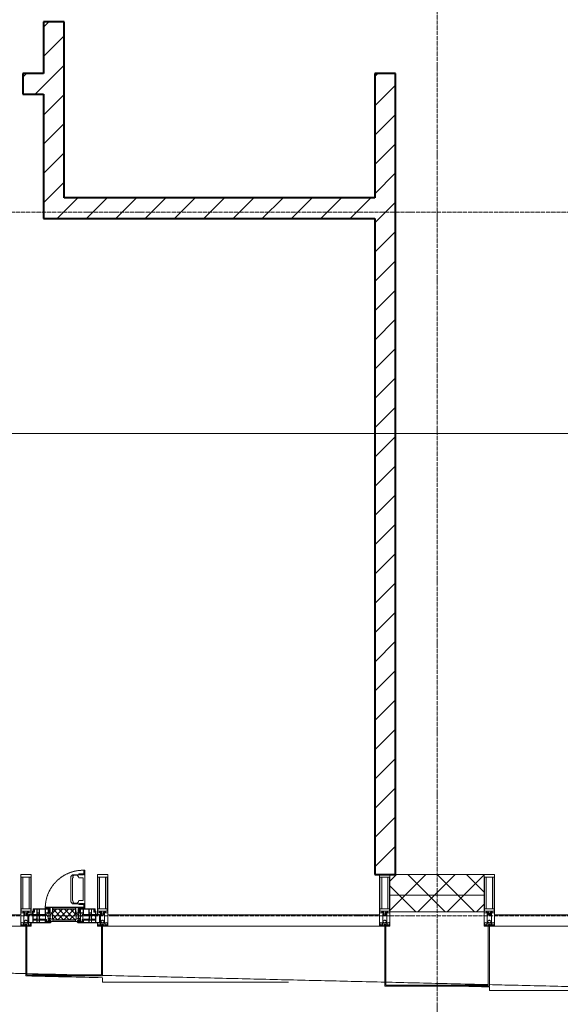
# Model space of a CAD drawing. Header units: millimetres. Extents: x 104173 to 188470, y 7718 to 222239.
# Tile 9 of 50: x 116735 to 119345, y 14973 to 19730. Entities that reach past the tile are written whole.
import ezdxf

# ---------------------------------------------------------------- set-up
doc = ezdxf.new("R2010")
doc.units = ezdxf.units.MM
for name, pattern in [('-D1-02х01', [3, 2, -1]), ('ADSK_Линия сетки', [25, 20, -2.5, 0, -2.5]), ('Линия сетки', [25, 20, -2.5, 0, -2.5])]:
    doc.linetypes.add(name, pattern=pattern)
for name, color, linetype, lineweight in [('Импосты витража', 7, 'Continuous', 18), ('Колонны', 7, 'Continuous', 18), ('Окна', 7, 'Continuous', 18), ('Оси', 7, 'Continuous', 9), ('Панели витража', 7, 'Continuous', 18), ('Стены разрез', 7, 'Continuous', 40), ('Стены штриховка', 7, 'Continuous', 40), ('Форма', 7, 'Continuous', 18), ('Формообразующий элемент-перекрытие', 7, 'Continuous', 18), ('Элементы узлов', 7, 'Continuous', 18)]:
    doc.layers.add(name, color=color, linetype=linetype, lineweight=lineweight)
pattern_1 = [(45, (0, 0), (-70.71068, 70.71068), [])]
pattern_2 = [(45, (0, 0), (-70.71068, 70.71068), []), (135, (0, 0), (-70.71068, -70.71068), [])]

# ---------------------------------------------------------------- blocks, each defined once
blk = doc.blocks.new('135_SLK_K4_AR_rvt-1-МКСС_К4_L22_74_700_')
at = {"layer": 'Стены разрез', "lineweight": 9, "true_color": 0xaaaaaa}
h = blk.add_hatch(dxfattribs=at)
h.set_pattern_fill('FP_3', color=253, style=0, pattern_type=2)
h.set_pattern_definition(pattern_1)
h.paths.add_polyline_path([(116850, 18769.9), (116950, 18769.9), (116950, 19719.9), (116850, 19719.9), (116850, 19368.8)])
h.paths.add_polyline_path([(116850, 20619.9), (116950, 20619.9), (116950, 20750), (116850, 20750)])
h = blk.add_hatch(dxfattribs=at)
h.set_pattern_fill('FP_3', color=253, style=0, pattern_type=2)
h.set_pattern_definition(pattern_1)
h.paths.add_polyline_path([(116850, 19369.9), (116850, 19469.9), (116750, 19469.9), (116750, 19369.9), (116819.3, 19369.9)])
h.paths.add_polyline_path([(114965.6, 19369.9), (115850, 19369.9), (115850, 19469.9), (113500, 19469.9), (113500, 19369.9)])
h = blk.add_hatch(dxfattribs=at)
h.set_pattern_fill('FP_3', color=253, style=0, pattern_type=2)
h.set_pattern_definition(pattern_1)
h.paths.add_polyline_path([(118550, 18869.9), (118550, 19469.9), (118450, 19469.9), (118450, 18869.9)])
h = blk.add_hatch(dxfattribs=at)
h.set_pattern_fill('FP_3', color=253, style=0, pattern_type=2)
h.set_pattern_definition(pattern_1)
h.paths.add_polyline_path([(116950, 18769.9), (118450, 18769.9), (118450, 18869.9), (116950, 18869.9)])
h = blk.add_hatch(dxfattribs=at)
h.set_pattern_fill('FP_3', color=253, style=0, pattern_type=2)
h.set_pattern_definition(pattern_1)
h.paths.add_polyline_path([(118450, 15600), (118550, 15600), (118550, 18869.9), (118450, 18869.9), (118450, 15781.3)])
at = {"layer": 'Стены разрез', "color": 253, "true_color": 0xaaaaaa}
for p, q in [((116950, 19719.9), (116850, 19719.9)), ((116850, 19719.9), (116850, 19469.9)), ((116950, 18869.9), (116950, 19719.9)), ((116850, 19469.9), (116750, 19469.9)), ((116750, 19469.9), (116750, 19369.9)), ((118550, 19469.9), (118450, 19469.9)), ((118450, 19469.9), (118450, 18869.9)), ((118550, 18869.9), (118550, 19469.9)), ((116750, 19369.9), (116850, 19369.9)), ((116850, 19369.9), (116850, 18769.9)), ((118450, 18869.9), (116950, 18869.9)), ((118550, 15600), (118550, 18869.9)), ((116850, 18769.9), (116950, 18769.9)), ((116950, 18769.9), (118450, 18769.9)), ((118450, 18769.9), (118450, 15600)), ((118450, 15600), (118550, 15600))]:
    blk.add_line(p, q, dxfattribs=at)
blk = doc.blocks.new('System Panel - A_PAN_Glass-7508020-МКСС_К4_L22_74_700_')
at = {"layer": 'Панели витража', "color": 253, "lineweight": 5, "true_color": 0xaaaaaa}
for p, q in [((656.25, 55), (-656.25, 55)), ((-656.25, 55), (-656.25, 0)), ((656.25, 0), (656.25, 55)), ((-656.25, 0), (656.25, 0))]:
    blk.add_line(p, q, dxfattribs=at)
blk = doc.blocks.new('Rectangular Mullion - 50Wx250H-2623690-МКСС_К4_L22_74_700_')
at = {"layer": 'Элементы узлов', "color": 253, "lineweight": 5, "true_color": 0xaaaaaa}
for p, q in [((-25, 65.2), (-25, 250)), ((-25, 250), (0, 250)), ((25, 250), (0, 250)), ((25, 65.2), (25, 250)), ((-23, 237.3), (0, 237.3)), ((-23, 237.3), (-23, 73.6)), ((-14.9, 84), (-14.9, 237.3)), ((23, 237.3), (0, 237.3)), ((14.9, 84), (14.9, 237.3)), ((23, 237.3), (23, 73.6)), ((-14, 65.2), (-25, 65.2)), ((0, 84), (-23, 84)), ((-0.5, 73.6), (-23, 73.6)), ((-14, 71.3), (-14, 65.2)), ((-10, 71.3), (-14, 71.3)), ((-10, 53), (-10, 71.3)), ((-8.7, 53), (-10, 53)), ((-10, 53), (-10, 17)), ((-8.7, 53), (-7, 54.7)), ((-7, 65.2), (-5.9, 67.3)), ((-7, 65.2), (-7, 54.7)), ((-4.1, 67.3), (-5.9, 67.3)), ((-4.1, 67.3), (-2.9, 65.1)), ((-2.9, 65.1), (-2.9, 54.6)), ((-1.3, 53), (-2.9, 54.6)), ((0, 53), (-1.3, 53)), ((0, 84), (23, 84)), ((0, 53), (1.3, 53)), ((0.5, 73.6), (23, 73.6)), ((1.3, 53), (2.9, 54.6)), ((4.1, 67.3), (2.9, 65.1)), ((2.9, 65.1), (2.9, 54.6)), ((4.1, 67.3), (5.9, 67.3)), ((7, 65.2), (5.9, 67.3)), ((7, 65.2), (7, 54.7)), ((8.7, 53), (7, 54.7)), ((8.7, 53), (10, 53)), ((10, 71.3), (14, 71.3)), ((10, 53), (10, 71.3)), ((10, 53), (10, 17)), ((14, 71.3), (14, 65.2)), ((14, 65.2), (25, 65.2)), ((-23.8, 14.6), (-25, 14.2)), ((-25, 0), (-25, 14.2)), ((-22.3, 17), (-23.8, 17)), ((-23.8, 17), (-23.8, 14.6)), ((-22.5, 10.6), (-23.8, 14.6)), ((-22.5, 10.6), (-23.7, 9.9)), ((-23.7, 1.3), (-23.7, 9.9)), ((-23.7, 1.3), (-11.8, 1.3)), ((-23.2, 10.2), (-22.5, 8)), ((-22.5, 8), (-22.5, 4.5)), ((-21.3, 4.5), (-22.5, 4.5)), ((-22.3, 17), (-22.3, 16)), ((-22.3, 16), (-21.3, 16)), ((-19, 17.6), (-21.3, 16)), ((-21.3, 4.5), (-21.3, 6.5)), ((-21.3, 6.5), (-14.2, 6.5)), ((-18.4, 16.6), (-19, 17.6)), ((-7.4, 16.6), (-18.4, 16.6)), ((-14.2, 6.5), (-14.2, 4.5)), ((-13.2, 4.5), (-14.2, 4.5)), ((-13.2, 4.5), (-12.2, 7.2)), ((-12.7, 7.6), (-11.3, 11.4)), ((-12.7, 7.6), (-11.8, 6.9)), ((-12.2, 9), (-12.2, 14.8)), ((-12.2, 14.8), (0, 14.8)), ((-11.8, 1.3), (-11.8, 6.9)), ((-10.5, 11.2), (-11.3, 11.4)), ((-10.5, 1.5), (-10.5, 11.2)), ((-4.8, 1.5), (-10.5, 1.5)), ((-10, 17), (-7.5, 17)), ((-8.5, 23), (-1.5, 30)), ((-8.5, 18.5), (-8.5, 23)), ((-7.5, 18.5), (-8.5, 18.5)), ((-7.5, 17), (-7.5, 18.5)), ((-7.4, 18), (-7.4, 16.6)), ((-2.6, 18), (-7.4, 18)), ((0, 8), (-4.8, 8)), ((-4.8, 1.5), (-4.8, 8)), ((-2.6, 18), (-2.6, 16.8)), ((-2.6, 16.8), (0, 16.8)), ((-1.5, 30), (0, 30)), ((1.5, 30), (0, 30)), ((2.6, 16.8), (0, 16.8)), ((0, 14.8), (0, 16.8)), ((0, 14.8), (0, 16.8)), ((12.2, 14.8), (0, 14.8)), ((0, 0), (0, 8)), ((0, 8), (4.8, 8)), ((0, 0), (0, 8)), ((8.5, 23), (1.5, 30)), ((2.6, 18), (2.6, 16.8)), ((2.6, 18), (7.4, 18)), ((4.8, 1.5), (4.8, 8)), ((4.8, 1.5), (10.5, 1.5)), ((7.4, 18), (7.4, 16.6)), ((7.4, 16.6), (18.4, 16.6)), ((7.5, 18.5), (8.5, 18.5)), ((7.5, 17), (7.5, 18.5)), ((10, 17), (7.5, 17)), ((8.5, 18.5), (8.5, 23)), ((10.5, 11.2), (11.3, 11.4)), ((10.5, 1.5), (10.5, 11.2)), ((12.7, 7.6), (11.3, 11.4)), ((12.7, 7.6), (11.8, 6.9)), ((11.8, 1.3), (11.8, 6.9)), ((23.7, 1.3), (11.8, 1.3)), ((12.2, 9), (12.2, 14.8)), ((13.2, 4.5), (12.2, 7.2)), ((13.2, 4.5), (14.2, 4.5)), ((21.3, 6.5), (14.2, 6.5)), ((14.2, 6.5), (14.2, 4.5)), ((18.4, 16.6), (19, 17.6)), ((19, 17.6), (21.3, 16)), ((22.3, 16), (21.3, 16)), ((21.3, 4.5), (21.3, 6.5)), ((21.3, 4.5), (22.5, 4.5)), ((22.3, 17), (22.3, 16)), ((22.3, 17), (23.8, 17)), ((22.5, 10.6), (23.8, 14.6)), ((22.5, 10.6), (23.7, 9.9)), ((23.2, 10.2), (22.5, 8)), ((22.5, 8), (22.5, 4.5)), ((23.7, 1.3), (23.7, 9.9)), ((23.8, 17), (23.8, 14.6)), ((23.8, 14.6), (25, 14.2)), ((25, 0), (25, 14.2)), ((-25, 0), (0, 0)), ((25, 0), (0, 0))]:
    blk.add_line(p, q, dxfattribs=at)
for centre, start, end in [((-0.5, 73.1), 360, 90), ((0.5, 73.1), 90, 180)]:
    blk.add_arc(centre, 0.5, start, end, dxfattribs=at)
blk = doc.blocks.new('Rectangular Mullion - R_StandardFrame_50Wx250H-V32-МКСС_К4_L22_74_700_')
at = {"layer": 'Импосты витража', "color": 253, "lineweight": 5, "true_color": 0xaaaaaa}
for p, q in [((-25, -250), (-25, 0)), ((-25, 0), (0, 0)), ((5, 0), (25, 0)), ((25, 0), (25, -250)), ((25, -250), (-25, -250))]:
    blk.add_line(p, q, dxfattribs=at)
blk = doc.blocks.new('Rectangular Mullion - R_StandardFrame_50Wx250H-7505731-МКСС_К4_L22_74_700_')
at = {"layer": 'Импосты витража', "color": 253, "lineweight": 5, "true_color": 0xaaaaaa}
for p, q in [((-25, -250), (-25, 0)), ((-25, 0), (-5, 0)), ((0, 0), (25, 0)), ((25, 0), (25, -250)), ((25, -250), (-25, -250))]:
    blk.add_line(p, q, dxfattribs=at)
blk = doc.blocks.new('A_PAN_Створка - 383мм-V38-МКСС_К4_L22_74_700_')
at = {"layer": 'Панели витража', "lineweight": 5}
h = blk.add_hatch(dxfattribs=at)
h.set_pattern_fill('FP_9', color=256, style=0, pattern_type=2)
h.set_pattern_definition([(45, (-116950, -15350), (-14.1421356, 14.1421356), []), (135, (-116950, -15350), (-14.1421356, -14.1421356), [])])
h.paths.add_polyline_path([(-54.5, 31.8), (54.5, 31.8), (54.9, 34.1), (57.2, 36.4), (57.2, 60.8), (54.6, 63.4), (53.6, 82.7), (-54.6, 81.8), (-54.6, 63.4), (-57.2, 60.8), (-57.2, 36.4), (-54.9, 34.1)])
at = {"layer": 'Окна', "lineweight": 5}
for p, q in [((39.7, 249), (31.1, 240.4)), ((31.1, 117.6), (31.1, 240.4)), ((70.1, 249), (39.7, 249)), ((45, 244.7), (42.3, 239.8)), ((42.3, 239.8), (43.5, 236.3)), ((45.9, 246.8), (45, 244.7)), ((63.3, 246.8), (45.9, 246.8)), ((64.1, 245), (63.3, 246.8)), ((64.1, 245), (66.7, 241)), ((66.7, 241), (68.6, 239.7)), ((68.6, 239.7), (68.6, 236.4)), ((70.1, 252.9), (70.1, 249)), ((95.1, 252.9), (70.1, 252.9)), ((74.1, 248.4), (74.1, 252.9)), ((89.1, 248.4), (74.1, 248.4)), ((89.1, 252.9), (89.1, 248.4)), ((93.1, 248.4), (93.1, 252.9)), ((97.9, 248.4), (93.1, 248.4)), ((95.1, 270.5), (95.1, 252.9)), ((99.6, 270.5), (95.1, 270.5)), ((97.9, 262.4), (95.1, 262.4)), ((97.9, 262.4), (97.9, 248.4)), ((99.6, 270.5), (99.6, 87.5)), ((41.4, 234.2), (39.1, 233.8)), ((39.1, 179), (39.1, 233.8)), ((41.4, 234.2), (43.5, 236.3)), ((68.6, 236.4), (71.1, 233.9)), ((71.1, 233.9), (89.5, 233.9)), ((89.5, 233.9), (90.6, 232.8)), ((90.6, 125.2), (90.6, 232.8)), ((39.1, 179), (39.1, 124.2)), ((39.7, 109), (31.1, 117.6)), ((41.4, 123.8), (39.1, 124.2)), ((70.1, 109), (39.7, 109)), ((41.4, 123.8), (43.5, 121.7)), ((42.3, 118.2), (43.5, 121.7)), ((45, 113.3), (42.3, 118.2)), ((45.9, 111.2), (45, 113.3)), ((63.3, 111.2), (45.9, 111.2)), ((64.1, 113), (63.3, 111.2)), ((64.1, 113), (66.7, 117)), ((66.7, 117), (68.6, 118.3)), ((68.6, 121.6), (71.1, 124.1)), ((68.6, 118.3), (68.6, 121.6)), ((70.1, 105.1), (70.1, 109)), ((95.1, 105.1), (70.1, 105.1)), ((71.1, 124.1), (89.5, 124.1)), ((74.1, 109.6), (74.1, 105.1)), ((89.1, 109.6), (74.1, 109.6)), ((89.1, 105.1), (89.1, 109.6)), ((89.5, 124.1), (90.6, 125.2)), ((93.1, 109.6), (93.1, 105.1)), ((97.9, 109.6), (93.1, 109.6)), ((95.1, 87.5), (95.1, 105.1)), ((97.9, 95.6), (95.1, 95.6)), ((97.9, 95.6), (97.9, 109.6)), ((-171, 57), (-156, 57)), ((-171, 17), (-171, 57)), ((-153, 73.5), (-150, 73.5)), ((-153, 60), (-153, 73.5)), ((-150, 84), (-78, 84)), ((-150, 73.5), (-150, 84)), ((-91.5, 92), (91.5, 92)), ((-91.5, 87.5), (-91.5, 92)), ((-73.9, 87.5), (-91.5, 87.5)), ((-78, 84), (-78, 23.5)), ((-73.9, 62.5), (-73.9, 87.5)), ((-70, 62.5), (-73.9, 62.5)), ((-70, 32.1), (-70, 62.5)), ((70, 62.5), (70, 32.1)), ((73.9, 62.5), (70, 62.5)), ((73.9, 87.5), (73.9, 62.5)), ((91.5, 87.5), (73.9, 87.5)), ((78, 84), (150, 84)), ((78, 23.5), (78, 84)), ((91.5, 92), (91.5, 87.5)), ((99.6, 87.5), (95.1, 87.5)), ((150, 84), (150, 73.5)), ((150, 73.5), (153, 73.5)), ((153, 73.5), (153, 60)), ((156, 57), (171, 57)), ((171, 57), (171, 17)), ((-67.9, 17), (-171, 17)), ((-78, 23.5), (-67.9, 23.5)), ((-61.4, 23.5), (-70, 32.1)), ((-67.9, 23.5), (-64.6, 26.8)), ((-67.9, 17), (-67.9, 23.5)), ((-61.4, 23.5), (-67.9, 17)), ((-64.6, 26.8), (-61.4, 23.5)), ((61.4, 23.5), (-61.4, 23.5)), ((70, 32.1), (61.4, 23.5)), ((61.4, 23.5), (64.6, 26.8)), ((67.9, 17), (61.4, 23.5)), ((64.6, 26.8), (67.9, 23.5)), ((67.9, 23.5), (67.9, 17)), ((67.9, 23.5), (78, 23.5)), ((171, 17), (67.9, 17))]:
    blk.add_line(p, q, dxfattribs=at)
at = {"layer": 'Окна', "color": 253, "lineweight": 5, "true_color": 0xaaaaaa}
for p, q in [((-171, 55.5), (-152, 55.5)), ((-152, 20), (-152, 73.5)), ((-150.5, 69.5), (-150.5, 73.5)), ((-145, 69.5), (-150.5, 69.5)), ((-150.5, 33.6), (-150.5, 68)), ((-150.5, 68), (-143.5, 68)), ((-150.5, 56.6), (-132.4, 56.6)), ((-136.4, 52.4), (-150.5, 52.4)), ((-148.5, 82.5), (-132.4, 82.5)), ((-148.5, 81), (-148.5, 82.5)), ((-143.5, 81), (-148.5, 81)), ((-145, 69.5), (-145, 79.5)), ((-143.5, 68), (-143.5, 81)), ((-137.2, 54.8), (-135.8, 50.8)), ((-132.5, 54.8), (-137.2, 54.8)), ((-132.1, 49), (-135.8, 50.8)), ((-132.5, 53.8), (-133.4, 52)), ((-133.4, 52), (-130.1, 50.4)), ((-132.5, 53.8), (-132.5, 54.8)), ((-132.4, 56.6), (-132.4, 82.5)), ((-132.1, 49), (-132.1, 36.8)), ((-131, 82.5), (-120.8, 82.5)), ((-131, 82.5), (-131, 64.6)), ((-131, 64.6), (-120.8, 64.6)), ((-131, 56.5), (-131, 62.6)), ((-120.8, 62.6), (-131, 62.6)), ((-131, 56.5), (-120.8, 56.5)), ((-131, 55.1), (-131, 52.7)), ((-120.8, 55.1), (-131, 55.1)), ((-129.4, 51.1), (-131, 52.7)), ((-130.1, 50.4), (-129.4, 51.1)), ((-130.1, 35.3), (-130.1, 50.4)), ((-122.4, 51.1), (-120.8, 52.7)), ((-121.7, 50.4), (-122.4, 51.1)), ((-118.4, 52), (-121.7, 50.4)), ((-121.7, 35.3), (-121.7, 50.4)), ((-120.8, 82.5), (-120.8, 64.6)), ((-120.8, 56.5), (-120.8, 62.6)), ((-120.8, 55.1), (-120.8, 52.7)), ((-119.7, 49), (-115.9, 50.8)), ((-119.7, 49), (-119.7, 36.8)), ((-119.3, 82.5), (-92.5, 82.5)), ((-119.3, 56.6), (-119.3, 82.5)), ((-92.5, 56.6), (-119.3, 56.6)), ((-119.3, 54.8), (-114.6, 54.8)), ((-119.3, 53.8), (-119.3, 54.8)), ((-119.3, 53.8), (-118.4, 52)), ((-114.6, 54.8), (-115.9, 50.8)), ((-94.1, 52.5), (-115.3, 52.5)), ((-89.9, 50.9), (-94.1, 52.5)), ((-92.5, 56.6), (-92.5, 82.5)), ((-90.8, 82.5), (-79.5, 82.5)), ((-90.8, 64.6), (-90.8, 82.5)), ((-80.1, 64.6), (-90.8, 64.6)), ((-90.8, 62.7), (-90.8, 56.6)), ((-80.4, 62.7), (-90.8, 62.7)), ((-90.8, 56.6), (-85.9, 56.6)), ((-89.9, 52.2), (-88.6, 53.5)), ((-89.9, 52.2), (-89.9, 50.9)), ((-89.9, 35.1), (-89.9, 50.9)), ((-85.9, 53.5), (-88.6, 53.5)), ((-85.9, 56.6), (-85.9, 53.5)), ((-85.9, 53.5), (-78, 45.6)), ((-85, 84), (-85, 87.5)), ((-85, 87.5), (-78, 87.5)), ((-78, 84), (-85, 84)), ((-80.4, 61.1), (-80.4, 62.7)), ((-78, 61.1), (-80.4, 61.1)), ((-80.1, 66.1), (-80.1, 64.6)), ((-78, 66.1), (-80.1, 66.1)), ((-79.5, 82.5), (-79.5, 80.6)), ((-79.5, 80.6), (-78, 80.6)), ((-78, 87.5), (-78, 84)), ((-78, 66.1), (-78, 61.1)), ((78, 87.5), (78, 84)), ((85, 87.5), (78, 87.5)), ((78, 84), (85, 84)), ((79.5, 80.6), (78, 80.6)), ((78, 66.1), (78, 61.1)), ((78, 66.1), (80.1, 66.1)), ((78, 61.1), (80.4, 61.1)), ((85.9, 53.5), (78, 45.6)), ((90.8, 82.5), (79.5, 82.5)), ((79.5, 82.5), (79.5, 80.6)), ((80.1, 66.1), (80.1, 64.6)), ((80.1, 64.6), (90.8, 64.6)), ((80.4, 62.7), (90.8, 62.7)), ((80.4, 61.1), (80.4, 62.7)), ((85, 84), (85, 87.5)), ((85.9, 56.6), (85.9, 53.5)), ((90.8, 56.6), (85.9, 56.6)), ((85.9, 53.5), (88.6, 53.5)), ((89.9, 52.2), (88.6, 53.5)), ((89.9, 50.9), (94.1, 52.5)), ((89.9, 52.2), (89.9, 50.9)), ((89.9, 35.1), (89.9, 50.9)), ((90.8, 64.6), (90.8, 82.5)), ((90.8, 62.7), (90.8, 56.6)), ((119.3, 82.5), (92.5, 82.5)), ((92.5, 56.6), (92.5, 82.5)), ((92.5, 56.6), (119.3, 56.6)), ((94.1, 52.5), (115.3, 52.5)), ((114.6, 54.8), (115.9, 50.8)), ((119.3, 54.8), (114.6, 54.8)), ((119.7, 49), (115.9, 50.8)), ((119.3, 53.8), (118.4, 52)), ((118.4, 52), (121.7, 50.4)), ((119.3, 56.6), (119.3, 82.5)), ((119.3, 53.8), (119.3, 54.8)), ((119.7, 49), (119.7, 36.8)), ((120.8, 82.5), (120.8, 64.6)), ((131, 82.5), (120.8, 82.5)), ((131, 64.6), (120.8, 64.6)), ((120.8, 56.5), (120.8, 62.6)), ((120.8, 62.6), (131, 62.6)), ((131, 56.5), (120.8, 56.5)), ((120.8, 55.1), (120.8, 52.7)), ((120.8, 55.1), (131, 55.1)), ((122.4, 51.1), (120.8, 52.7)), ((121.7, 50.4), (122.4, 51.1)), ((121.7, 35.3), (121.7, 50.4)), ((129.4, 51.1), (131, 52.7)), ((130.1, 50.4), (129.4, 51.1)), ((133.4, 52), (130.1, 50.4)), ((130.1, 35.3), (130.1, 50.4)), ((131, 82.5), (131, 64.6)), ((131, 56.5), (131, 62.6)), ((131, 55.1), (131, 52.7)), ((132.1, 49), (135.8, 50.8)), ((132.1, 49), (132.1, 36.8)), ((132.4, 56.6), (132.4, 82.5)), ((148.5, 82.5), (132.4, 82.5)), ((150.5, 56.6), (132.4, 56.6)), ((132.5, 54.8), (137.2, 54.8)), ((132.5, 53.8), (132.5, 54.8)), ((132.5, 53.8), (133.4, 52)), ((137.2, 54.8), (135.8, 50.8)), ((136.4, 52.4), (150.5, 52.4)), ((143.5, 81), (148.5, 81)), ((143.5, 68), (143.5, 81)), ((150.5, 68), (143.5, 68)), ((145, 69.5), (145, 79.5)), ((145, 69.5), (150.5, 69.5)), ((148.5, 81), (148.5, 82.5)), ((150.5, 69.5), (150.5, 73.5)), ((150.5, 33.6), (150.5, 68)), ((152, 20), (152, 73.5)), ((171, 55.5), (152, 55.5)), ((-171, 18.5), (-153.5, 18.5)), ((-153.5, 18.5), (-152, 20)), ((-136.3, 33.6), (-150.5, 33.6)), ((-150.5, 29.4), (-132.4, 29.4)), ((-150.5, 17), (-150.5, 29.4)), ((-132.4, 18.6), (-150.5, 18.6)), ((-137.2, 31), (-135.8, 35)), ((-132.5, 31), (-137.2, 31)), ((-132.1, 36.8), (-135.8, 35)), ((-133.4, 33.7), (-130.1, 35.3)), ((-132.5, 31.9), (-133.4, 33.7)), ((-132.5, 31.9), (-132.5, 31)), ((-132.4, 29.4), (-132.4, 18.6)), ((-129.4, 34.6), (-131, 33)), ((-131, 30.9), (-131, 33)), ((-120.8, 30.9), (-131, 30.9)), ((-131, 29.5), (-120.8, 29.5)), ((-131, 18.2), (-131, 29.5)), ((-120.8, 18.2), (-131, 18.2)), ((-130.1, 35.3), (-129.4, 34.6)), ((-121.7, 35.3), (-122.4, 34.6)), ((-122.4, 34.6), (-120.8, 33)), ((-118.4, 33.7), (-121.7, 35.3)), ((-120.8, 30.9), (-120.8, 33)), ((-120.8, 18.2), (-120.8, 29.5)), ((-119.7, 36.8), (-115.9, 35)), ((-119.3, 31.9), (-118.4, 33.7)), ((-119.3, 31.9), (-119.3, 31)), ((-119.3, 31), (-114.6, 31)), ((-92.5, 29.4), (-119.3, 29.4)), ((-119.3, 29.4), (-119.3, 18.6)), ((-119.3, 18.6), (-92.5, 18.6)), ((-114.6, 31), (-115.9, 35)), ((-94.1, 33.5), (-115.4, 33.5)), ((-89.9, 35.1), (-94.1, 33.5)), ((-92.5, 18.6), (-92.5, 29.4)), ((-90.8, 18.5), (-90.8, 29.4)), ((-90.8, 29.4), (-85.9, 29.4)), ((-87.3, 18.5), (-90.8, 18.5)), ((-89.9, 32.5), (-89.9, 35.1)), ((-85.9, 32.5), (-89.9, 32.5)), ((-87.3, 21.9), (-85.9, 21.9)), ((-87.3, 20.4), (-87.3, 21.9)), ((-87.3, 20.4), (-87.3, 18.5)), ((-84.8, 20.4), (-87.3, 20.4)), ((-85.9, 29.4), (-85.9, 32.5)), ((-85.9, 21.9), (-85.9, 29.4)), ((-85.9, 18.2), (-85.9, 20.4)), ((-75.9, 18.2), (-85.9, 18.2)), ((-83.4, 20.4), (-84.8, 20.4)), ((-70, 33.8), (-83.4, 20.4)), ((-78, 45.6), (-78, 36.8)), ((-78, 36.8), (-70, 36.8)), ((-75.9, 23.5), (-73, 23.5)), ((-75.9, 21.5), (-75.9, 23.5)), ((-75.9, 21.5), (-75.9, 18.2)), ((-74.9, 21.5), (-75.9, 21.5)), ((-74.9, 17.9), (-74.9, 21.5)), ((-68.9, 17.9), (-74.9, 17.9)), ((-67.2, 29.3), (-73, 23.5)), ((-70, 36.8), (-70, 33.8)), ((-68.9, 21.5), (-68.9, 17.9)), ((-67.9, 21.5), (-68.9, 21.5)), ((-67.9, 23.5), (-64.6, 26.8)), ((-67.9, 21.5), (-67.9, 23.5)), ((-64.6, 26.8), (-67.2, 29.3)), ((64.6, 26.8), (67.2, 29.3)), ((67.9, 23.5), (64.6, 26.8)), ((67.2, 29.3), (73, 23.5)), ((67.9, 21.5), (67.9, 23.5)), ((67.9, 21.5), (68.9, 21.5)), ((68.9, 21.5), (68.9, 17.9)), ((68.9, 17.9), (74.9, 17.9)), ((70, 36.8), (70, 33.8)), ((78, 36.8), (70, 36.8)), ((70, 33.8), (83.4, 20.4)), ((75.9, 23.5), (73, 23.5)), ((74.9, 21.5), (75.9, 21.5)), ((74.9, 17.9), (74.9, 21.5)), ((75.9, 21.5), (75.9, 23.5)), ((75.9, 21.5), (75.9, 18.2)), ((75.9, 18.2), (85.9, 18.2)), ((78, 45.6), (78, 36.8)), ((83.4, 20.4), (84.8, 20.4)), ((84.8, 20.4), (87.3, 20.4)), ((85.9, 32.5), (89.9, 32.5)), ((85.9, 29.4), (85.9, 32.5)), ((85.9, 21.9), (85.9, 29.4)), ((90.8, 29.4), (85.9, 29.4)), ((87.3, 21.9), (85.9, 21.9)), ((85.9, 18.2), (85.9, 20.4)), ((87.3, 20.4), (87.3, 21.9)), ((87.3, 20.4), (87.3, 18.5)), ((87.3, 18.5), (90.8, 18.5)), ((89.9, 35.1), (94.1, 33.5)), ((89.9, 32.5), (89.9, 35.1)), ((90.8, 18.5), (90.8, 29.4)), ((92.5, 18.6), (92.5, 29.4)), ((92.5, 29.4), (119.3, 29.4)), ((119.3, 18.6), (92.5, 18.6)), ((94.1, 33.5), (115.4, 33.5)), ((114.6, 31), (115.9, 35)), ((119.3, 31), (114.6, 31)), ((119.7, 36.8), (115.9, 35)), ((118.4, 33.7), (121.7, 35.3)), ((119.3, 31.9), (118.4, 33.7)), ((119.3, 31.9), (119.3, 31)), ((119.3, 29.4), (119.3, 18.6)), ((122.4, 34.6), (120.8, 33)), ((120.8, 30.9), (120.8, 33)), ((120.8, 30.9), (131, 30.9)), ((120.8, 18.2), (120.8, 29.5)), ((131, 29.5), (120.8, 29.5)), ((120.8, 18.2), (131, 18.2)), ((121.7, 35.3), (122.4, 34.6)), ((130.1, 35.3), (129.4, 34.6)), ((129.4, 34.6), (131, 33)), ((133.4, 33.7), (130.1, 35.3)), ((131, 30.9), (131, 33)), ((131, 18.2), (131, 29.5)), ((132.1, 36.8), (135.8, 35)), ((150.5, 29.4), (132.4, 29.4)), ((132.4, 29.4), (132.4, 18.6)), ((132.4, 18.6), (150.5, 18.6)), ((132.5, 31.9), (133.4, 33.7)), ((132.5, 31.9), (132.5, 31)), ((132.5, 31), (137.2, 31)), ((137.2, 31), (135.8, 35)), ((136.3, 33.6), (150.5, 33.6)), ((150.5, 17), (150.5, 29.4)), ((153.5, 18.5), (152, 20)), ((171, 18.5), (153.5, 18.5))]:
    blk.add_line(p, q, dxfattribs=at)
at = {"layer": 'Окна', "linetype": '-D1-02х01', "lineweight": 5}
blk.add_arc((91.4, 87.5), 183, 88.8555, 178.5909, dxfattribs=at)
at = {"layer": 'Окна', "lineweight": 5}
for centre, start, end in [((-156, 60), 270, 360), ((156, 60), 180, 270)]:
    blk.add_arc(centre, 3, start, end, dxfattribs=at)
at = {"layer": 'Элементы узлов', "color": 253, "lineweight": 5, "true_color": 0xaaaaaa}
for p, q in [((-91.5, 92), (-91.5, 87.5)), ((-91.5, 92), (91.5, 92)), ((-91.5, 87.5), (-73.9, 87.5)), ((-83.4, 90.3), (-69.4, 90.3)), ((-83.4, 90.3), (-83.4, 87.5)), ((-73.9, 87.5), (-73.9, 62.5)), ((-69.4, 85.5), (-73.9, 85.5)), ((-73.9, 81.5), (-69.4, 81.5)), ((-69.4, 66.5), (-73.9, 66.5)), ((-73.9, 62.5), (-70, 62.5)), ((-70, 62.5), (-70, 32.1)), ((-69.4, 90.3), (-69.4, 85.5)), ((-69.4, 81.5), (-69.4, 66.5)), ((-67.9, 89.3), (-66.9, 90.3)), ((-67.9, 62.5), (-67.9, 89.3)), ((-61.7, 62.5), (-67.9, 62.5)), ((-66, 56.5), (-67.8, 55.7)), ((-67.8, 55.7), (-67.8, 38.3)), ((-66.9, 90.3), (-57.4, 90.3)), ((-66, 56.5), (-62, 59.1)), ((-62, 59.1), (-60.7, 61)), ((-60.1, 67.7), (-61.7, 64.9)), ((-61.7, 64.9), (-61.7, 62.5)), ((-60.7, 61), (-57.4, 61)), ((-56.4, 67.7), (-60.1, 67.7)), ((-57.4, 90.3), (-56.4, 89.4)), ((-57.4, 61), (-54.9, 63.5)), ((-54.6, 63.4), (-57.2, 60.8)), ((-57.2, 60.8), (-57.2, 36.4)), ((-56.4, 89.4), (-56.4, 67.7)), ((-53.9, 90.3), (-54.9, 89.3)), ((-54.9, 89.3), (-54.9, 85.6)), ((-54.9, 85.6), (-53.9, 84.6)), ((-54.9, 81.9), (-53.8, 83)), ((-54.9, 63.5), (-54.9, 81.9)), ((-53.6, 82.7), (-54.6, 81.8)), ((-54.6, 81.8), (-54.6, 63.4)), ((53.9, 90.3), (-53.9, 90.3)), ((-53.9, 84.6), (53.9, 84.6)), ((53.8, 83), (-53.8, 83)), ((53.6, 82.7), (-53.6, 82.7)), ((54.6, 81.8), (53.6, 82.7)), ((54.9, 81.9), (53.8, 83)), ((53.9, 90.3), (54.9, 89.3)), ((54.9, 85.6), (53.9, 84.6)), ((54.6, 63.4), (54.6, 81.8)), ((57.2, 60.8), (54.6, 63.4)), ((54.9, 89.3), (54.9, 85.6)), ((54.9, 63.5), (54.9, 81.9)), ((57.4, 61), (54.9, 63.5)), ((57.4, 90.3), (56.4, 89.4)), ((56.4, 89.4), (56.4, 67.7)), ((56.4, 67.7), (60.1, 67.7)), ((57.2, 36.4), (57.2, 60.8)), ((66.9, 90.3), (57.4, 90.3)), ((60.7, 61), (57.4, 61)), ((60.1, 67.7), (61.7, 64.9)), ((62, 59.1), (60.7, 61)), ((61.7, 64.9), (61.7, 62.5)), ((61.7, 62.5), (67.9, 62.5)), ((66, 56.5), (62, 59.1)), ((66, 56.5), (67.8, 55.7)), ((67.9, 89.3), (66.9, 90.3)), ((67.8, 55.7), (67.8, 38.3)), ((67.9, 62.5), (67.9, 89.3)), ((69.4, 90.3), (69.4, 85.5)), ((83.4, 90.3), (69.4, 90.3)), ((69.4, 85.5), (73.9, 85.5)), ((69.4, 81.5), (69.4, 66.5)), ((73.9, 81.5), (69.4, 81.5)), ((69.4, 66.5), (73.9, 66.5)), ((70, 62.5), (70, 32.1)), ((73.9, 62.5), (70, 62.5)), ((91.5, 87.5), (73.9, 87.5)), ((73.9, 87.5), (73.9, 62.5)), ((83.4, 90.3), (83.4, 87.5)), ((91.5, 92), (91.5, 87.5)), ((-70, 32.1), (-61.4, 23.5)), ((-67.8, 38.3), (-65.7, 37.4)), ((-65.7, 37.4), (-60.8, 34.7)), ((61.4, 23.5), (-61.4, 23.5)), ((-60.8, 34.7), (-57.3, 35.9)), ((-55.2, 33.8), (-57.3, 35.9)), ((-57.2, 36.4), (-54.9, 34.1)), ((-55.2, 33.8), (-54.8, 31.5)), ((-54.9, 34.1), (-54.5, 31.8)), ((-53.9, 30.5), (-54.9, 29.5)), ((-54.9, 29.5), (-54.9, 25.8)), ((-54.9, 25.8), (-53.9, 24.8)), ((0, 31.5), (-54.8, 31.5)), ((-54.5, 31.8), (54.5, 31.8)), ((53.9, 30.5), (-53.9, 30.5)), ((-53.9, 24.8), (53.9, 24.8)), ((0, 31.5), (54.8, 31.5)), ((53.9, 30.5), (54.9, 29.5)), ((54.9, 25.8), (53.9, 24.8)), ((54.5, 31.8), (54.9, 34.1)), ((55.2, 33.8), (54.8, 31.5)), ((54.9, 34.1), (57.2, 36.4)), ((54.9, 29.5), (54.9, 25.8)), ((55.2, 33.8), (57.3, 35.9)), ((60.8, 34.7), (57.3, 35.9)), ((65.7, 37.4), (60.8, 34.7)), ((70, 32.1), (61.4, 23.5)), ((67.8, 38.3), (65.7, 37.4))]:
    blk.add_line(p, q, dxfattribs=at)
blk = doc.blocks.new('System Panel - A_PAN_Glass-7508972-МКСС_К4_L22_74_700_')
at = {"layer": 'Панели витража', "color": 253, "lineweight": 5, "true_color": 0xaaaaaa}
for p, q in [((656.25, 55), (-656.25, 55)), ((-656.25, 55), (-656.25, 0)), ((656.25, 0), (656.25, 55)), ((-656.25, 0), (656.25, 0))]:
    blk.add_line(p, q, dxfattribs=at)
blk = doc.blocks.new('Rectangular Mullion - R_StandardFrame_50Wx250H-V33-МКСС_К4_L22_74_700_')
at = {"layer": 'Импосты витража', "color": 253, "lineweight": 5, "true_color": 0xaaaaaa}
for p, q in [((-25, -250), (-25, 0)), ((-25, 0), (0, 0)), ((5, 0), (25, 0)), ((25, 0), (25, -17)), ((25, -57), (25, -250)), ((25, -250), (-25, -250))]:
    blk.add_line(p, q, dxfattribs=at)
blk = doc.blocks.new('Rectangular Mullion - R_StandardFrame_50Wx250H-V34-МКСС_К4_L22_74_700_')
at = {"layer": 'Импосты витража', "color": 253, "lineweight": 5, "true_color": 0xaaaaaa}
for p, q in [((-25, -17), (-25, 0)), ((-25, 0), (-5, 0)), ((0, 0), (25, 0)), ((25, 0), (25, -250)), ((-25, -250), (-25, -57)), ((25, -250), (-25, -250))]:
    blk.add_line(p, q, dxfattribs=at)
blk = doc.blocks.new('A_SLK_PAN_Type1 - Прямой тип панели-6537829-МКСС_К4_L22_74_700_')
at = {"layer": 'Колонны', "lineweight": 5}
for p, q in [((-252.5, 290), (252.5, 290)), ((-252.5, 0), (-252.5, 290)), ((252.5, 290), (252.5, 0)), ((-247.5, 285), (-247.5, 0)), ((247.5, 285), (-247.5, 285)), ((247.5, 0), (247.5, 285)), ((-247.5, 0), (-252.5, 0)), ((252.5, 0), (247.5, 0))]:
    blk.add_line(p, q, dxfattribs=at)
blk = doc.blocks.new('A_SLK_PAN_Type1 - Прямой тип панели Ф-1_1-7503221-МКСС_К4_L22_74_700_')
at = {"layer": 'Колонны', "lineweight": 5}
for p, q in [((-185, 240), (185, 240)), ((-185, 0), (-185, 240)), ((185, 240), (185, 0)), ((-180, 235), (-180, 0)), ((180, 235), (-180, 235)), ((180, 0), (180, 235)), ((-180, 0), (-185, 0)), ((185, 0), (180, 0))]:
    blk.add_line(p, q, dxfattribs=at)
blk = doc.blocks.new('A_OGR_PAN_Отлив - A_OGR_PAN_Отлив-6121320-МКСС_К4_L22_74_700_')
at = {"layer": 'Колонны', "color": 253, "lineweight": 5, "true_color": 0xaaaaaa}
for q in [(-681.2, -292.8), (66.1, -310)]:
    blk.add_line((-681.2, -310), q, dxfattribs=at)
blk = doc.blocks.new('A_OGR_PAN_Отлив - A_OGR_PAN_Отлив-6121307-МКСС_К4_L22_74_700_')
at = {"layer": 'Колонны', "color": 253, "lineweight": 5, "true_color": 0xaaaaaa}
for q in [(-681.2, -248.7), (216, -270)]:
    blk.add_line((-681.2, -270), q, dxfattribs=at)
blk = doc.blocks.new('135_SLK_K4_AR_FCD_rvt-1-МКСС_К4_L22_74_700_')
at = {"layer": 'Стены разрез', "lineweight": 5, "true_color": 0xaaaaaa}
h = blk.add_hatch(dxfattribs=at)
h.set_pattern_fill('FP_4', color=253, style=0, pattern_type=2)
h.set_pattern_definition(pattern_2)
h.paths.add_polyline_path([(118522.5, 15500), (118977.5, 15500), (118977.5, 15600), (118522.5, 15600)])
h = blk.add_hatch(dxfattribs=at)
h.set_pattern_fill('FP_4', color=253, style=0, pattern_type=2)
h.set_pattern_definition(pattern_2)
h.paths.add_polyline_path([(118977.5, 15420), (118977.5, 15500), (118522.5, 15500), (118522.5, 15420), (118673, 15420)])
at = {"layer": 'Стены разрез', "color": 253, "lineweight": 9, "true_color": 0xaaaaaa}
for p, q in [((118977.5, 15600), (118522.5, 15600)), ((118522.5, 15600), (118522.5, 15420)), ((118977.5, 15420), (118977.5, 15600)), ((118522.5, 15420), (118977.5, 15420))]:
    blk.add_line(p, q, dxfattribs=at)
at = {"layer": 'Стены штриховка', "color": 253, "lineweight": 9, "true_color": 0xaaaaaa}
blk.add_line((118977.5, 15500), (118522.5, 15500), dxfattribs=at)
at = {"layer": 'Форма', "color": 253, "lineweight": 9, "true_color": 0xaaaaaa}
blk.add_line((136800, 17730), (109980.6, 17730), dxfattribs=at)
for points, knots in [([(115402.6, 15152.8), (115423.9, 15152.3), (115546.7, 15149.5), (115720.2, 15145.6), (115923.4, 15141), (116075.8, 15137.4), (116228.3, 15133.9), (116431.5, 15129.2), (116610.3, 15125), (116738.4, 15121.9), (116765, 15121.3)], [-0.79783646, -0.79783646, -0.79783646, -0.79783646, -0.79545455, -0.78409091, -0.77840909, -0.77272727, -0.76704545, -0.76136364, -0.75, -0.74702655, -0.74702655, -0.74702655, -0.74702655]), ([(116769.9, 15121.2), (116843.2, 15119.5), (116929.3, 15117.4), (117015.4, 15115.4), (117028.1, 15115.1)], [-0.746844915, -0.746844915, -0.746844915, -0.746844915, -0.738636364, -0.737210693, -0.737210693, -0.737210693, -0.737210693]), ([(117134.9, 15112.5), (117137.4, 15112.5), (117190.6, 15111.2), (117294.7, 15108.7), (117447.2, 15105.1), (117650.3, 15100.2), (117904.2, 15094.1), (118203.4, 15087), (118401.2, 15082.2), (118497.5, 15079.9)], [-0.73322844, -0.73322844, -0.73322844, -0.73322844, -0.73295455, -0.72727273, -0.72159091, -0.71590909, -0.70454545, -0.69318182, -0.68241744, -0.68241744, -0.68241744, -0.68241744]), ([(118502.5, 15079.8), (118506.2, 15079.7), (118611.5, 15077.2), (118776.6, 15073.3), (118937.9, 15069.4), (118997.6, 15068)], [-0.68223098, -0.68223098, -0.68223098, -0.68223098, -0.68181818, -0.67045455, -0.66376929, -0.66376929, -0.66376929, -0.66376929]), ([(119002.6, 15067.9), (119042.7, 15066.9), (119184.4, 15063.6), (119427.6, 15057.8), (119732.4, 15050.7), (120037.3, 15043.6), (120248.1, 15038.8), (120357.3, 15036.3), (120365, 15036.1)], [-0.66358485, -0.66358485, -0.66358485, -0.66358485, -0.65909091, -0.64772727, -0.63636364, -0.625, -0.61363636, -0.61277465, -0.61277465, -0.61277465, -0.61277465])]:
    blk.add_open_spline(points, degree=3, knots=knots, dxfattribs=at)
at = {"layer": 'Формообразующий элемент-перекрытие', "color": 253, "lineweight": 5, "true_color": 0xaaaaaa}
for points in [[(117135, 15101.3), (117021.3, 15104), (116907.7, 15106.7), (116794, 15109.4)], [(119002.5, 15057.1), (118969.3, 15057.9), (118936.2, 15058.7), (118903, 15059.5)]]:
    blk.add_open_spline(points, degree=3, dxfattribs=at)
at = {"layer": 'Импосты витража', "color": 253, "lineweight": 5, "true_color": 0xaaaaaa}
for p in [(116765, 15350), (117135, 15350), (118497.5, 15350), (119002.5, 15350)]:
    blk.add_blockref('Rectangular Mullion - 50Wx250H-2623690-МКСС_К4_L22_74_700_', p, dxfattribs=at)
at = {"layer": 'Импосты витража', "color": 253, "lineweight": 5, "true_color": 0xaaaaaa, "extrusion": (0, 0, -1), "rotation": 180}
for name, p in [('Rectangular Mullion - R_StandardFrame_50Wx250H-V33-МКСС_К4_L22_74_700_', (-116765, 15350)), ('Rectangular Mullion - R_StandardFrame_50Wx250H-V34-МКСС_К4_L22_74_700_', (-117135, 15350)), ('Rectangular Mullion - R_StandardFrame_50Wx250H-V32-МКСС_К4_L22_74_700_', (-118497.5, 15350)), ('Rectangular Mullion - R_StandardFrame_50Wx250H-7505731-МКСС_К4_L22_74_700_', (-119002.5, 15350))]:
    blk.add_blockref(name, p, dxfattribs=at)
at = {"layer": 'Колонны', "color": 253, "lineweight": 5, "true_color": 0xaaaaaa, "rotation": 180}
for name, p in [('A_SLK_PAN_Type1 - Прямой тип панели Ф-1_1-7503221-МКСС_К4_L22_74_700_', (116950, 15350)), ('A_SLK_PAN_Type1 - Прямой тип панели-6537829-МКСС_К4_L22_74_700_', (118750, 15350))]:
    blk.add_blockref(name, p, dxfattribs=at)
at = {"layer": 'Колонны', "color": 253, "lineweight": 5, "true_color": 0xaaaaaa}
for name, p in [('A_OGR_PAN_Отлив - A_OGR_PAN_Отлив-6121307-МКСС_К4_L22_74_700_', (117816.3, 15350)), ('A_OGR_PAN_Отлив - A_OGR_PAN_Отлив-6121320-МКСС_К4_L22_74_700_', (119683.8, 15350))]:
    blk.add_blockref(name, p, dxfattribs=at)
at = {"layer": 'Панели витража', "color": 253, "lineweight": 5, "true_color": 0xaaaaaa}
for name, p in [('A_PAN_Створка - 383мм-V38-МКСС_К4_L22_74_700_', (116950, 15350)), ('System Panel - A_PAN_Glass-7508972-МКСС_К4_L22_74_700_', (116083.8, 15350)), ('System Panel - A_PAN_Glass-7508020-МКСС_К4_L22_74_700_', (117816.3, 15350)), ('System Panel - A_PAN_Glass-7508020-МКСС_К4_L22_74_700_', (119683.8, 15350))]:
    blk.add_blockref(name, p, dxfattribs=at)

msp = doc.modelspace()

# ---------------------------------------------------------------- linework, layer by layer
at = {"layer": 'Оси', "linetype": 'Линия сетки'}
msp.add_line((118750, 12025.7), (118750, 33100), dxfattribs=at)
at = {"layer": 'Оси', "linetype": 'ADSK_Линия сетки'}
for p, q in [((136991.6, 18800), (104991.1, 18800)), ((136991.6, 15400), (104991.1, 15400))]:
    msp.add_line(p, q, dxfattribs=at)

# ---------------------------------------------------------------- block references
at = {"lineweight": 5}
for name in ['135_SLK_K4_AR_FCD_rvt-1-МКСС_К4_L22_74_700_', '135_SLK_K4_AR_rvt-1-МКСС_К4_L22_74_700_']:
    msp.add_blockref(name, (0, 0), dxfattribs=at)

doc.saveas('drawing.dxf')
